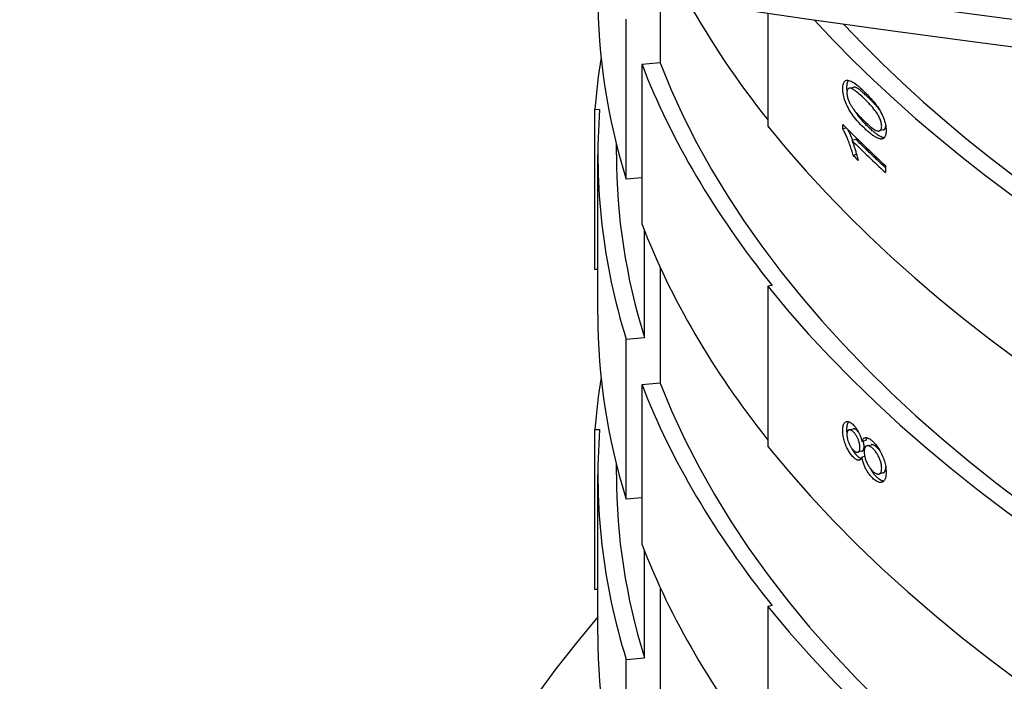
# Model space of a CAD drawing. Header units: millimetres. Extents: x 1916 to 7427, y 940 to 2454.
# Tile 20 of 26: x 2775 to 2796, y 1758 to 1773. Entities that reach past the tile are written whole.
import ezdxf

# ---------------------------------------------------------------- set-up
doc = ezdxf.new("R2010")
doc.units = ezdxf.units.MM
doc.layers.add('DETAIL', color=2, linetype='Continuous')

msp = doc.modelspace()

# ---------------------------------------------------------------- linework, layer by layer
at = {"layer": 'DETAIL'}
for p, q in [((2788.786, 1773.272), (2788.786, 1771.853)), ((2791.114, 1772.922), (2791.114, 1770.485)), ((2788.05, 1769.34), (2788.05, 1772.804)), ((2788.786, 1771.853), (2788.392, 1771.818)), ((2788.392, 1771.818), (2788.392, 1768.354)), ((2792.875, 1771.305), (2792.964, 1771.328)), ((2787.374, 1770.851), (2787.474, 1770.849)), ((2787.374, 1767.387), (2787.374, 1770.851)), ((2792.734, 1770.427), (2792.734, 1770.523)), ((2792.811, 1770.445), (2792.734, 1770.427)), ((2793.612, 1770.406), (2793.524, 1770.382)), ((2793.021, 1770.198), (2792.932, 1770.175)), ((2787.838, 1769.868), (2787.838, 1770.101)), ((2787.438, 1766.404), (2787.438, 1769.868)), ((2793.034, 1769.871), (2792.958, 1769.852)), ((2793.655, 1769.631), (2793.655, 1769.482)), ((2788.392, 1769.369), (2788.05, 1769.34)), ((2788.444, 1765.91), (2788.444, 1768.223)), ((2787.438, 1767.386), (2787.374, 1767.387)), ((2788.786, 1767.426), (2788.786, 1764.925)), ((2791.207, 1767.039), (2791.114, 1767.021)), ((2791.114, 1767.021), (2791.114, 1763.557)), ((2788.05, 1765.876), (2788.444, 1765.91)), ((2788.05, 1762.411), (2788.05, 1765.876)), ((2788.786, 1764.925), (2788.392, 1764.89)), ((2788.392, 1764.89), (2788.392, 1761.426)), ((2787.374, 1763.923), (2787.474, 1763.921)), ((2787.374, 1760.459), (2787.374, 1763.923)), ((2792.869, 1763.912), (2792.959, 1763.935)), ((2793.238, 1763.684), (2793.149, 1763.661)), ((2793.257, 1763.568), (2793.346, 1763.592)), ((2793.149, 1763.451), (2793.06, 1763.429)), ((2787.838, 1762.94), (2787.838, 1763.173)), ((2793.209, 1763.338), (2793.149, 1763.322)), ((2787.438, 1759.476), (2787.438, 1762.94)), ((2793.605, 1762.981), (2793.517, 1762.957)), ((2788.392, 1762.441), (2788.05, 1762.411)), ((2788.444, 1758.982), (2788.444, 1761.294)), ((2787.438, 1760.458), (2787.374, 1760.459)), ((2788.786, 1760.498), (2788.786, 1757.996)), ((2791.207, 1760.111), (2791.114, 1760.093)), ((2791.114, 1760.093), (2791.114, 1756.629)), ((2788.05, 1758.947), (2788.444, 1758.982)), ((2788.05, 1755.483), (2788.05, 1758.947))]:
    msp.add_line(p, q, dxfattribs=at)
at = {"layer": 'DETAIL', "flags": 128}
for points in [[(2797.527, 1772.05), (2795.646, 1772.293), (2793.769, 1772.546), (2791.899, 1772.81), (2790.034, 1773.084), (2788.176, 1773.369), (2786.324, 1773.664), (2784.478, 1773.97), (2782.639, 1774.286), (2780.808, 1774.612), (2778.984, 1774.948), (2777.167, 1775.295), (2775.358, 1775.651), (2773.557, 1776.018)], [(2792.734, 1771.299), (2792.735, 1771.33), (2792.737, 1771.358), (2792.741, 1771.383), (2792.747, 1771.405), (2792.754, 1771.424), (2792.763, 1771.441), (2792.773, 1771.454), (2792.785, 1771.465), (2792.798, 1771.473), (2792.813, 1771.478), (2792.828, 1771.48), (2792.846, 1771.479), (2792.865, 1771.476), (2792.885, 1771.47), (2792.906, 1771.461), (2792.929, 1771.451), (2792.954, 1771.437), (2792.979, 1771.421), (2793.007, 1771.402), (2793.038, 1771.378), (2793.072, 1771.35), (2793.11, 1771.317), (2793.15, 1771.28), (2793.194, 1771.238)], [(2792.824, 1771.321), (2792.824, 1771.331), (2792.824, 1771.34), (2792.825, 1771.348), (2792.825, 1771.357), (2792.826, 1771.365), (2792.826, 1771.373), (2792.827, 1771.381), (2792.828, 1771.388), (2792.829, 1771.396), (2792.831, 1771.403), (2792.832, 1771.41), (2792.834, 1771.416), (2792.835, 1771.422), (2792.837, 1771.429), (2792.839, 1771.434), (2792.841, 1771.44), (2792.843, 1771.445), (2792.846, 1771.45), (2792.848, 1771.455), (2792.851, 1771.46), (2792.854, 1771.464), (2792.857, 1771.468), (2792.86, 1771.472), (2792.863, 1771.476)], [(2793.194, 1770.447), (2793.154, 1770.486), (2793.117, 1770.525), (2793.081, 1770.563), (2793.048, 1770.601), (2793.017, 1770.638), (2792.987, 1770.675), (2792.96, 1770.711), (2792.935, 1770.746), (2792.911, 1770.781), (2792.889, 1770.816), (2792.868, 1770.852), (2792.849, 1770.887), (2792.831, 1770.922), (2792.815, 1770.957), (2792.8, 1770.992), (2792.786, 1771.026), (2792.774, 1771.061), (2792.763, 1771.096), (2792.754, 1771.13), (2792.747, 1771.164), (2792.742, 1771.198), (2792.737, 1771.232), (2792.735, 1771.266), (2792.734, 1771.299)], [(2792.828, 1771.248), (2792.828, 1771.251), (2792.827, 1771.254), (2792.827, 1771.257), (2792.827, 1771.26), (2792.826, 1771.263), (2792.826, 1771.266), (2792.826, 1771.269), (2792.826, 1771.272), (2792.826, 1771.275), (2792.825, 1771.278), (2792.825, 1771.281), (2792.825, 1771.285), (2792.825, 1771.288), (2792.825, 1771.291), (2792.825, 1771.294), (2792.824, 1771.297), (2792.824, 1771.3), (2792.824, 1771.303), (2792.824, 1771.306), (2792.824, 1771.309), (2792.824, 1771.312), (2792.824, 1771.315), (2792.824, 1771.318), (2792.824, 1771.321)], [(2793.194, 1771.085), (2793.158, 1771.12), (2793.123, 1771.152), (2793.091, 1771.181), (2793.061, 1771.207), (2793.033, 1771.23), (2793.007, 1771.25), (2792.983, 1771.267), (2792.962, 1771.281), (2792.942, 1771.292), (2792.925, 1771.3), (2792.91, 1771.305), (2792.897, 1771.307), (2792.885, 1771.307), (2792.874, 1771.305), (2792.865, 1771.302), (2792.856, 1771.297), (2792.849, 1771.291), (2792.842, 1771.283), (2792.837, 1771.274), (2792.832, 1771.263), (2792.829, 1771.251), (2792.826, 1771.238), (2792.825, 1771.222), (2792.824, 1771.206)], [(2793.283, 1771.108), (2793.261, 1771.129), (2793.241, 1771.148), (2793.221, 1771.167), (2793.201, 1771.185), (2793.183, 1771.201), (2793.165, 1771.217), (2793.148, 1771.232), (2793.131, 1771.245), (2793.115, 1771.258), (2793.101, 1771.27), (2793.086, 1771.28), (2793.073, 1771.29), (2793.06, 1771.298), (2793.048, 1771.306), (2793.037, 1771.312), (2793.026, 1771.318), (2793.016, 1771.322), (2793.007, 1771.326), (2792.998, 1771.328), (2792.99, 1771.329), (2792.983, 1771.33), (2792.977, 1771.33), (2792.97, 1771.329), (2792.964, 1771.328)], [(2793.194, 1771.238), (2793.234, 1771.199), (2793.271, 1771.161), (2793.307, 1771.123), (2793.341, 1771.086), (2793.373, 1771.049), (2793.403, 1771.013), (2793.432, 1770.978), (2793.458, 1770.943), (2793.483, 1770.908), (2793.506, 1770.873), (2793.528, 1770.838), (2793.548, 1770.803), (2793.567, 1770.769), (2793.585, 1770.734), (2793.601, 1770.699), (2793.615, 1770.664), (2793.628, 1770.629), (2793.64, 1770.595), (2793.649, 1770.56), (2793.657, 1770.526), (2793.663, 1770.493), (2793.668, 1770.459), (2793.67, 1770.426), (2793.671, 1770.393)], [(2792.824, 1771.206), (2792.824, 1771.197), (2792.825, 1771.189), (2792.825, 1771.18), (2792.826, 1771.171), (2792.827, 1771.162), (2792.828, 1771.153), (2792.83, 1771.144), (2792.831, 1771.135), (2792.833, 1771.126), (2792.835, 1771.117), (2792.838, 1771.107), (2792.84, 1771.098), (2792.843, 1771.088), (2792.846, 1771.079), (2792.849, 1771.069), (2792.853, 1771.059), (2792.856, 1771.049), (2792.86, 1771.039), (2792.864, 1771.029), (2792.869, 1771.019), (2792.873, 1771.009), (2792.878, 1770.999), (2792.883, 1770.988), (2792.888, 1770.978)], [(2793.576, 1770.481), (2793.575, 1770.498), (2793.573, 1770.516), (2793.571, 1770.534), (2793.567, 1770.553), (2793.562, 1770.573), (2793.556, 1770.593), (2793.549, 1770.613), (2793.541, 1770.635), (2793.532, 1770.656), (2793.522, 1770.678), (2793.511, 1770.701), (2793.499, 1770.725), (2793.485, 1770.749), (2793.469, 1770.774), (2793.451, 1770.8), (2793.431, 1770.828), (2793.408, 1770.856), (2793.384, 1770.886), (2793.357, 1770.916), (2793.329, 1770.948), (2793.298, 1770.98), (2793.266, 1771.014), (2793.231, 1771.049), (2793.194, 1771.085)], [(2793.523, 1770.846), (2793.516, 1770.855), (2793.508, 1770.865), (2793.501, 1770.875), (2793.493, 1770.884), (2793.484, 1770.894), (2793.476, 1770.905), (2793.467, 1770.915), (2793.458, 1770.925), (2793.449, 1770.936), (2793.44, 1770.946), (2793.43, 1770.957), (2793.42, 1770.968), (2793.41, 1770.979), (2793.4, 1770.99), (2793.389, 1771.001), (2793.378, 1771.012), (2793.367, 1771.024), (2793.356, 1771.036), (2793.344, 1771.047), (2793.333, 1771.059), (2793.32, 1771.071), (2793.308, 1771.083), (2793.296, 1771.095), (2793.283, 1771.108)], [(2792.888, 1770.978), (2792.895, 1770.965), (2792.903, 1770.951), (2792.911, 1770.937), (2792.919, 1770.923), (2792.928, 1770.909), (2792.938, 1770.895), (2792.948, 1770.88), (2792.958, 1770.866), (2792.969, 1770.851), (2792.981, 1770.835), (2792.993, 1770.82), (2793.005, 1770.804), (2793.018, 1770.788), (2793.032, 1770.772), (2793.046, 1770.756), (2793.06, 1770.74), (2793.075, 1770.723), (2793.091, 1770.706), (2793.107, 1770.689), (2793.123, 1770.672), (2793.14, 1770.654), (2793.158, 1770.636), (2793.176, 1770.619), (2793.194, 1770.6)], [(2793.283, 1770.47), (2793.266, 1770.486), (2793.25, 1770.503), (2793.234, 1770.519), (2793.218, 1770.535), (2793.203, 1770.551), (2793.188, 1770.567), (2793.174, 1770.582), (2793.16, 1770.598), (2793.146, 1770.614), (2793.132, 1770.629), (2793.119, 1770.644), (2793.106, 1770.66), (2793.094, 1770.675), (2793.082, 1770.69), (2793.07, 1770.705), (2793.059, 1770.72), (2793.048, 1770.735), (2793.037, 1770.75), (2793.027, 1770.764), (2793.017, 1770.779), (2793.007, 1770.793), (2792.998, 1770.808), (2792.988, 1770.823), (2792.979, 1770.837)], [(2793.194, 1770.6), (2793.231, 1770.565), (2793.266, 1770.533), (2793.298, 1770.504), (2793.329, 1770.478), (2793.358, 1770.456), (2793.384, 1770.436), (2793.409, 1770.419), (2793.431, 1770.405), (2793.451, 1770.394), (2793.469, 1770.386), (2793.485, 1770.382), (2793.499, 1770.38), (2793.511, 1770.38), (2793.522, 1770.382), (2793.532, 1770.386), (2793.541, 1770.39), (2793.549, 1770.397), (2793.556, 1770.404), (2793.562, 1770.413), (2793.567, 1770.424), (2793.571, 1770.436), (2793.573, 1770.45), (2793.575, 1770.465), (2793.576, 1770.481)], [(2792.958, 1769.852), (2792.951, 1769.88), (2792.943, 1769.908), (2792.935, 1769.935), (2792.927, 1769.962), (2792.919, 1769.989), (2792.91, 1770.016), (2792.901, 1770.043), (2792.892, 1770.07), (2792.883, 1770.096), (2792.873, 1770.123), (2792.863, 1770.149), (2792.853, 1770.175), (2792.843, 1770.2), (2792.833, 1770.225), (2792.823, 1770.249), (2792.812, 1770.272), (2792.802, 1770.294), (2792.793, 1770.315), (2792.783, 1770.336), (2792.773, 1770.356), (2792.763, 1770.375), (2792.753, 1770.393), (2792.744, 1770.41), (2792.734, 1770.427)], [(2792.949, 1770.18), (2792.945, 1770.191), (2792.94, 1770.202), (2792.936, 1770.213), (2792.932, 1770.224), (2792.927, 1770.235), (2792.923, 1770.246), (2792.918, 1770.256), (2792.914, 1770.266), (2792.91, 1770.277), (2792.905, 1770.287), (2792.901, 1770.297), (2792.897, 1770.306), (2792.892, 1770.316), (2792.888, 1770.325), (2792.884, 1770.334), (2792.879, 1770.344), (2792.875, 1770.353), (2792.871, 1770.361), (2792.867, 1770.37), (2792.862, 1770.378), (2792.858, 1770.387), (2792.854, 1770.395), (2792.85, 1770.403), (2792.845, 1770.411)], [(2793.573, 1770.207), (2793.563, 1770.207), (2793.553, 1770.207), (2793.541, 1770.209), (2793.53, 1770.211), (2793.518, 1770.215), (2793.505, 1770.219), (2793.492, 1770.224), (2793.478, 1770.23), (2793.464, 1770.237), (2793.449, 1770.244), (2793.434, 1770.253), (2793.419, 1770.262), (2793.403, 1770.273), (2793.386, 1770.284), (2793.369, 1770.296), (2793.351, 1770.31), (2793.333, 1770.324), (2793.315, 1770.339), (2793.296, 1770.354), (2793.277, 1770.371), (2793.257, 1770.389), (2793.236, 1770.407), (2793.215, 1770.427), (2793.194, 1770.447)], [(2793.628, 1770.233), (2793.618, 1770.235), (2793.607, 1770.238), (2793.597, 1770.241), (2793.585, 1770.245), (2793.574, 1770.25), (2793.562, 1770.255), (2793.549, 1770.262), (2793.536, 1770.268), (2793.523, 1770.276), (2793.51, 1770.284), (2793.496, 1770.293), (2793.482, 1770.302), (2793.467, 1770.313), (2793.452, 1770.324), (2793.437, 1770.335), (2793.421, 1770.347), (2793.405, 1770.36), (2793.389, 1770.374), (2793.372, 1770.388), (2793.355, 1770.403), (2793.337, 1770.419), (2793.32, 1770.435), (2793.302, 1770.452), (2793.283, 1770.47)], [(2793.671, 1770.393), (2793.671, 1770.378), (2793.67, 1770.364), (2793.67, 1770.351), (2793.668, 1770.339), (2793.667, 1770.327), (2793.665, 1770.315), (2793.663, 1770.304), (2793.66, 1770.294), (2793.657, 1770.284), (2793.654, 1770.275), (2793.65, 1770.266), (2793.647, 1770.258), (2793.642, 1770.251), (2793.638, 1770.244), (2793.633, 1770.238), (2793.628, 1770.232), (2793.622, 1770.227), (2793.616, 1770.222), (2793.61, 1770.218), (2793.603, 1770.215), (2793.596, 1770.212), (2793.589, 1770.21), (2793.581, 1770.208), (2793.573, 1770.207)], [(2793.612, 1770.406), (2793.616, 1770.407), (2793.619, 1770.409), (2793.623, 1770.41), (2793.626, 1770.412), (2793.63, 1770.414), (2793.633, 1770.416), (2793.636, 1770.419), (2793.639, 1770.421), (2793.641, 1770.424), (2793.644, 1770.427), (2793.646, 1770.43), (2793.648, 1770.434), (2793.651, 1770.437), (2793.652, 1770.441), (2793.654, 1770.445), (2793.656, 1770.45), (2793.657, 1770.454), (2793.659, 1770.459), (2793.66, 1770.464), (2793.661, 1770.469), (2793.662, 1770.474), (2793.662, 1770.48), (2793.663, 1770.486), (2793.663, 1770.492)], [(2792.932, 1770.175), (2792.938, 1770.16), (2792.944, 1770.144), (2792.951, 1770.127), (2792.957, 1770.111), (2792.963, 1770.093), (2792.97, 1770.075), (2792.976, 1770.057), (2792.982, 1770.039), (2792.989, 1770.02), (2792.995, 1770), (2793.001, 1769.98), (2793.008, 1769.959), (2793.014, 1769.939), (2793.02, 1769.919), (2793.026, 1769.9), (2793.031, 1769.881), (2793.036, 1769.862), (2793.041, 1769.844), (2793.046, 1769.827), (2793.05, 1769.809), (2793.055, 1769.793), (2793.058, 1769.777), (2793.062, 1769.761), (2793.065, 1769.746)], [(2793.655, 1769.587), (2793.628, 1769.613), (2793.601, 1769.638), (2793.574, 1769.663), (2793.547, 1769.688), (2793.52, 1769.714), (2793.494, 1769.739), (2793.467, 1769.765), (2793.44, 1769.79), (2793.414, 1769.815), (2793.387, 1769.841), (2793.361, 1769.866), (2793.334, 1769.891), (2793.308, 1769.917), (2793.281, 1769.942), (2793.255, 1769.968), (2793.229, 1769.993), (2793.203, 1770.019), (2793.177, 1770.044), (2793.151, 1770.07), (2793.125, 1770.095), (2793.099, 1770.121), (2793.073, 1770.147), (2793.047, 1770.172), (2793.021, 1770.198)], [(2792.734, 1763.899), (2792.735, 1763.925), (2792.736, 1763.949), (2792.738, 1763.971), (2792.742, 1763.991), (2792.746, 1764.009), (2792.751, 1764.026), (2792.757, 1764.041), (2792.764, 1764.054), (2792.772, 1764.065), (2792.781, 1764.074), (2792.791, 1764.082), (2792.801, 1764.087), (2792.813, 1764.091), (2792.825, 1764.093), (2792.837, 1764.094), (2792.85, 1764.092), (2792.863, 1764.089), (2792.876, 1764.084), (2792.89, 1764.078), (2792.905, 1764.069), (2792.92, 1764.059), (2792.935, 1764.047), (2792.951, 1764.034), (2792.967, 1764.018)], [(2792.824, 1763.921), (2792.824, 1763.931), (2792.824, 1763.941), (2792.825, 1763.951), (2792.825, 1763.96), (2792.826, 1763.969), (2792.826, 1763.978), (2792.827, 1763.986), (2792.828, 1763.994), (2792.83, 1764.002), (2792.831, 1764.01), (2792.832, 1764.017), (2792.834, 1764.024), (2792.836, 1764.031), (2792.837, 1764.038), (2792.839, 1764.044), (2792.841, 1764.05), (2792.844, 1764.056), (2792.846, 1764.061), (2792.849, 1764.067), (2792.851, 1764.072), (2792.854, 1764.076), (2792.857, 1764.081), (2792.86, 1764.085), (2792.863, 1764.089)], [(2792.967, 1764.018), (2792.977, 1764.008), (2792.987, 1763.997), (2792.997, 1763.986), (2793.007, 1763.974), (2793.016, 1763.962), (2793.025, 1763.949), (2793.034, 1763.936), (2793.043, 1763.923), (2793.052, 1763.91), (2793.06, 1763.896), (2793.068, 1763.881), (2793.076, 1763.866), (2793.084, 1763.851), (2793.091, 1763.836), (2793.098, 1763.82), (2793.105, 1763.804), (2793.112, 1763.787), (2793.118, 1763.77), (2793.124, 1763.753), (2793.129, 1763.735), (2793.135, 1763.717), (2793.14, 1763.699), (2793.144, 1763.68), (2793.149, 1763.661)], [(2792.964, 1763.321), (2792.948, 1763.338), (2792.932, 1763.356), (2792.917, 1763.374), (2792.902, 1763.393), (2792.888, 1763.414), (2792.874, 1763.435), (2792.861, 1763.457), (2792.848, 1763.48), (2792.835, 1763.503), (2792.823, 1763.528), (2792.811, 1763.554), (2792.8, 1763.58), (2792.79, 1763.607), (2792.78, 1763.634), (2792.771, 1763.661), (2792.763, 1763.688), (2792.757, 1763.714), (2792.751, 1763.741), (2792.746, 1763.767), (2792.742, 1763.794), (2792.738, 1763.82), (2792.736, 1763.847), (2792.735, 1763.873), (2792.734, 1763.899)], [(2792.966, 1763.866), (2792.956, 1763.875), (2792.947, 1763.884), (2792.937, 1763.891), (2792.928, 1763.897), (2792.919, 1763.903), (2792.911, 1763.907), (2792.902, 1763.91), (2792.894, 1763.912), (2792.886, 1763.914), (2792.879, 1763.914), (2792.872, 1763.913), (2792.865, 1763.911), (2792.858, 1763.908), (2792.852, 1763.904), (2792.847, 1763.899), (2792.842, 1763.893), (2792.837, 1763.886), (2792.834, 1763.879), (2792.831, 1763.87), (2792.828, 1763.86), (2792.826, 1763.849), (2792.825, 1763.838), (2792.824, 1763.825), (2792.823, 1763.812)], [(2792.823, 1763.812), (2792.824, 1763.797), (2792.825, 1763.783), (2792.826, 1763.768), (2792.828, 1763.753), (2792.83, 1763.738), (2792.833, 1763.723), (2792.837, 1763.708), (2792.841, 1763.693), (2792.846, 1763.677), (2792.851, 1763.662), (2792.857, 1763.646), (2792.864, 1763.63), (2792.87, 1763.614), (2792.877, 1763.599), (2792.885, 1763.585), (2792.892, 1763.571), (2792.9, 1763.557), (2792.908, 1763.544), (2792.916, 1763.532), (2792.924, 1763.52), (2792.933, 1763.509), (2792.942, 1763.498), (2792.951, 1763.488), (2792.96, 1763.479)], [(2792.827, 1763.855), (2792.827, 1763.857), (2792.826, 1763.86), (2792.826, 1763.863), (2792.826, 1763.866), (2792.826, 1763.869), (2792.826, 1763.871), (2792.825, 1763.874), (2792.825, 1763.877), (2792.825, 1763.88), (2792.825, 1763.882), (2792.825, 1763.885), (2792.825, 1763.888), (2792.825, 1763.891), (2792.824, 1763.893), (2792.824, 1763.896), (2792.824, 1763.899), (2792.824, 1763.902), (2792.824, 1763.905), (2792.824, 1763.907), (2792.824, 1763.91), (2792.824, 1763.913), (2792.824, 1763.916), (2792.824, 1763.918), (2792.824, 1763.921)], [(2793.055, 1763.888), (2793.051, 1763.893), (2793.046, 1763.897), (2793.041, 1763.901), (2793.037, 1763.905), (2793.032, 1763.909), (2793.028, 1763.912), (2793.024, 1763.916), (2793.019, 1763.918), (2793.015, 1763.921), (2793.011, 1763.924), (2793.007, 1763.926), (2793.003, 1763.928), (2792.999, 1763.93), (2792.995, 1763.931), (2792.991, 1763.933), (2792.987, 1763.934), (2792.984, 1763.935), (2792.98, 1763.936), (2792.976, 1763.936), (2792.973, 1763.936), (2792.969, 1763.936), (2792.966, 1763.936), (2792.962, 1763.935), (2792.959, 1763.935)], [(2793.106, 1763.533), (2793.105, 1763.548), (2793.105, 1763.562), (2793.103, 1763.577), (2793.101, 1763.592), (2793.099, 1763.607), (2793.095, 1763.622), (2793.092, 1763.637), (2793.088, 1763.652), (2793.083, 1763.668), (2793.077, 1763.683), (2793.072, 1763.699), (2793.065, 1763.714), (2793.058, 1763.73), (2793.051, 1763.744), (2793.044, 1763.759), (2793.036, 1763.773), (2793.028, 1763.786), (2793.02, 1763.799), (2793.012, 1763.811), (2793.003, 1763.823), (2792.994, 1763.835), (2792.985, 1763.846), (2792.976, 1763.856), (2792.966, 1763.866)], [(2793.077, 1763.865), (2793.076, 1763.866), (2793.075, 1763.867), (2793.074, 1763.868), (2793.073, 1763.869), (2793.072, 1763.87), (2793.071, 1763.871), (2793.071, 1763.872), (2793.07, 1763.873), (2793.069, 1763.874), (2793.068, 1763.875), (2793.067, 1763.876), (2793.066, 1763.877), (2793.065, 1763.878), (2793.064, 1763.879), (2793.063, 1763.88), (2793.063, 1763.881), (2793.062, 1763.882), (2793.061, 1763.883), (2793.06, 1763.884), (2793.059, 1763.885), (2793.058, 1763.886), (2793.057, 1763.887), (2793.056, 1763.887), (2793.055, 1763.888)], [(2793.149, 1763.661), (2793.154, 1763.675), (2793.159, 1763.687), (2793.165, 1763.698), (2793.171, 1763.708), (2793.177, 1763.717), (2793.185, 1763.725), (2793.192, 1763.731), (2793.2, 1763.736), (2793.209, 1763.74), (2793.218, 1763.743), (2793.228, 1763.745), (2793.238, 1763.745), (2793.248, 1763.744), (2793.259, 1763.743), (2793.27, 1763.74), (2793.282, 1763.735), (2793.293, 1763.73), (2793.306, 1763.724), (2793.318, 1763.716), (2793.331, 1763.708), (2793.344, 1763.698), (2793.358, 1763.687), (2793.372, 1763.675), (2793.386, 1763.662)], [(2793.149, 1763.451), (2793.153, 1763.452), (2793.157, 1763.454), (2793.16, 1763.456), (2793.163, 1763.457), (2793.166, 1763.46), (2793.169, 1763.462), (2793.172, 1763.465), (2793.175, 1763.468), (2793.177, 1763.471), (2793.179, 1763.475), (2793.181, 1763.479), (2793.183, 1763.483), (2793.185, 1763.488), (2793.187, 1763.493), (2793.188, 1763.498), (2793.19, 1763.503), (2793.191, 1763.509), (2793.192, 1763.515), (2793.193, 1763.521), (2793.193, 1763.527), (2793.194, 1763.534), (2793.194, 1763.541), (2793.195, 1763.548), (2793.195, 1763.556)], [(2793.195, 1763.556), (2793.195, 1763.561), (2793.195, 1763.565), (2793.194, 1763.57), (2793.194, 1763.574), (2793.194, 1763.579), (2793.194, 1763.584), (2793.193, 1763.588), (2793.193, 1763.593), (2793.192, 1763.598), (2793.192, 1763.602), (2793.191, 1763.607), (2793.191, 1763.612), (2793.19, 1763.617), (2793.189, 1763.621), (2793.188, 1763.626), (2793.187, 1763.631), (2793.186, 1763.636), (2793.186, 1763.64), (2793.184, 1763.645), (2793.183, 1763.65), (2793.182, 1763.655), (2793.181, 1763.659), (2793.18, 1763.664), (2793.178, 1763.669)], [(2793.387, 1763.508), (2793.374, 1763.52), (2793.36, 1763.531), (2793.348, 1763.541), (2793.335, 1763.549), (2793.323, 1763.556), (2793.312, 1763.562), (2793.301, 1763.566), (2793.29, 1763.569), (2793.28, 1763.57), (2793.27, 1763.57), (2793.26, 1763.569), (2793.251, 1763.567), (2793.242, 1763.563), (2793.235, 1763.558), (2793.228, 1763.551), (2793.221, 1763.544), (2793.216, 1763.535), (2793.211, 1763.525), (2793.207, 1763.514), (2793.204, 1763.501), (2793.201, 1763.488), (2793.199, 1763.473), (2793.198, 1763.457), (2793.198, 1763.44)], [(2793.238, 1763.684), (2793.239, 1763.687), (2793.24, 1763.69), (2793.241, 1763.693), (2793.242, 1763.696), (2793.243, 1763.699), (2793.244, 1763.701), (2793.245, 1763.704), (2793.246, 1763.706), (2793.247, 1763.709), (2793.248, 1763.711), (2793.25, 1763.714), (2793.251, 1763.716), (2793.252, 1763.719), (2793.253, 1763.721), (2793.254, 1763.723), (2793.256, 1763.725), (2793.257, 1763.727), (2793.258, 1763.729), (2793.26, 1763.731), (2793.261, 1763.733), (2793.263, 1763.735), (2793.264, 1763.737), (2793.265, 1763.739), (2793.267, 1763.741)], [(2793.476, 1763.531), (2793.469, 1763.537), (2793.463, 1763.543), (2793.457, 1763.548), (2793.451, 1763.553), (2793.444, 1763.558), (2793.438, 1763.562), (2793.433, 1763.567), (2793.427, 1763.571), (2793.421, 1763.574), (2793.415, 1763.577), (2793.41, 1763.58), (2793.404, 1763.583), (2793.399, 1763.585), (2793.394, 1763.588), (2793.388, 1763.589), (2793.383, 1763.591), (2793.378, 1763.592), (2793.374, 1763.593), (2793.369, 1763.593), (2793.364, 1763.594), (2793.359, 1763.594), (2793.355, 1763.593), (2793.35, 1763.593), (2793.346, 1763.592)], [(2793.386, 1763.662), (2793.406, 1763.643), (2793.425, 1763.622), (2793.443, 1763.601), (2793.462, 1763.578), (2793.479, 1763.555), (2793.496, 1763.53), (2793.513, 1763.505), (2793.529, 1763.478), (2793.545, 1763.451), (2793.56, 1763.422), (2793.574, 1763.392), (2793.588, 1763.362), (2793.601, 1763.33), (2793.613, 1763.3), (2793.624, 1763.269), (2793.634, 1763.238), (2793.643, 1763.207), (2793.65, 1763.177), (2793.657, 1763.146), (2793.662, 1763.116), (2793.666, 1763.086), (2793.669, 1763.056), (2793.67, 1763.026), (2793.671, 1762.996)], [(2793.053, 1763.344), (2793.048, 1763.349), (2793.042, 1763.355), (2793.037, 1763.361), (2793.031, 1763.367), (2793.026, 1763.373), (2793.021, 1763.379), (2793.016, 1763.385), (2793.01, 1763.391), (2793.005, 1763.398), (2793, 1763.404), (2792.995, 1763.411), (2792.99, 1763.418), (2792.985, 1763.425), (2792.98, 1763.432), (2792.976, 1763.439), (2792.971, 1763.446), (2792.966, 1763.453), (2792.961, 1763.46), (2792.957, 1763.468), (2792.952, 1763.475), (2792.948, 1763.483), (2792.943, 1763.491), (2792.939, 1763.499), (2792.934, 1763.507)], [(2792.96, 1763.479), (2792.97, 1763.469), (2792.981, 1763.46), (2792.99, 1763.452), (2793, 1763.445), (2793.009, 1763.439), (2793.018, 1763.435), (2793.027, 1763.431), (2793.035, 1763.429), (2793.043, 1763.428), (2793.05, 1763.427), (2793.058, 1763.428), (2793.065, 1763.43), (2793.071, 1763.433), (2793.077, 1763.437), (2793.083, 1763.442), (2793.087, 1763.448), (2793.092, 1763.455), (2793.095, 1763.463), (2793.099, 1763.472), (2793.101, 1763.482), (2793.103, 1763.494), (2793.105, 1763.506), (2793.105, 1763.519), (2793.106, 1763.533)], [(2793.131, 1763.287), (2793.128, 1763.288), (2793.125, 1763.29), (2793.122, 1763.291), (2793.119, 1763.293), (2793.116, 1763.294), (2793.113, 1763.296), (2793.11, 1763.298), (2793.107, 1763.3), (2793.103, 1763.302), (2793.1, 1763.304), (2793.097, 1763.306), (2793.094, 1763.309), (2793.091, 1763.311), (2793.087, 1763.314), (2793.084, 1763.316), (2793.081, 1763.319), (2793.077, 1763.322), (2793.074, 1763.325), (2793.071, 1763.327), (2793.067, 1763.331), (2793.064, 1763.334), (2793.06, 1763.337), (2793.057, 1763.34), (2793.053, 1763.344)], [(2793.198, 1763.44), (2793.198, 1763.422), (2793.199, 1763.404), (2793.201, 1763.386), (2793.204, 1763.368), (2793.207, 1763.349), (2793.211, 1763.331), (2793.216, 1763.312), (2793.221, 1763.293), (2793.227, 1763.274), (2793.234, 1763.254), (2793.242, 1763.235), (2793.25, 1763.215), (2793.259, 1763.195), (2793.269, 1763.176), (2793.278, 1763.158), (2793.288, 1763.14), (2793.299, 1763.123), (2793.31, 1763.106), (2793.321, 1763.09), (2793.333, 1763.075), (2793.345, 1763.06), (2793.357, 1763.046), (2793.37, 1763.032), (2793.383, 1763.019)], [(2793.576, 1763.085), (2793.575, 1763.103), (2793.574, 1763.121), (2793.572, 1763.14), (2793.57, 1763.158), (2793.566, 1763.177), (2793.562, 1763.196), (2793.557, 1763.215), (2793.552, 1763.234), (2793.545, 1763.253), (2793.538, 1763.273), (2793.531, 1763.292), (2793.522, 1763.312), (2793.513, 1763.331), (2793.503, 1763.35), (2793.493, 1763.369), (2793.483, 1763.386), (2793.473, 1763.404), (2793.462, 1763.42), (2793.45, 1763.436), (2793.438, 1763.452), (2793.426, 1763.466), (2793.414, 1763.481), (2793.401, 1763.494), (2793.387, 1763.508)], [(2793.543, 1763.453), (2793.54, 1763.457), (2793.538, 1763.461), (2793.535, 1763.464), (2793.533, 1763.467), (2793.53, 1763.471), (2793.527, 1763.474), (2793.525, 1763.478), (2793.522, 1763.481), (2793.519, 1763.484), (2793.516, 1763.488), (2793.514, 1763.491), (2793.511, 1763.494), (2793.508, 1763.497), (2793.505, 1763.501), (2793.502, 1763.504), (2793.499, 1763.507), (2793.497, 1763.51), (2793.494, 1763.513), (2793.491, 1763.516), (2793.488, 1763.519), (2793.485, 1763.522), (2793.482, 1763.525), (2793.479, 1763.528), (2793.476, 1763.531)], [(2793.149, 1763.322), (2793.144, 1763.311), (2793.14, 1763.302), (2793.135, 1763.293), (2793.129, 1763.285), (2793.124, 1763.278), (2793.118, 1763.272), (2793.111, 1763.267), (2793.105, 1763.263), (2793.098, 1763.26), (2793.091, 1763.258), (2793.084, 1763.256), (2793.076, 1763.256), (2793.068, 1763.257), (2793.06, 1763.258), (2793.051, 1763.261), (2793.042, 1763.264), (2793.033, 1763.268), (2793.024, 1763.273), (2793.015, 1763.279), (2793.005, 1763.286), (2792.995, 1763.293), (2792.985, 1763.302), (2792.975, 1763.311), (2792.964, 1763.321)], [(2793.382, 1762.867), (2793.367, 1762.881), (2793.353, 1762.896), (2793.339, 1762.912), (2793.325, 1762.928), (2793.312, 1762.944), (2793.299, 1762.961), (2793.287, 1762.978), (2793.275, 1762.996), (2793.263, 1763.014), (2793.252, 1763.033), (2793.241, 1763.052), (2793.231, 1763.072), (2793.221, 1763.091), (2793.212, 1763.112), (2793.203, 1763.132), (2793.195, 1763.152), (2793.187, 1763.173), (2793.18, 1763.194), (2793.174, 1763.215), (2793.168, 1763.236), (2793.162, 1763.257), (2793.157, 1763.279), (2793.153, 1763.3), (2793.149, 1763.322)], [(2793.471, 1762.89), (2793.464, 1762.897), (2793.457, 1762.904), (2793.45, 1762.911), (2793.443, 1762.918), (2793.436, 1762.926), (2793.429, 1762.933), (2793.422, 1762.941), (2793.416, 1762.948), (2793.409, 1762.956), (2793.403, 1762.964), (2793.397, 1762.972), (2793.391, 1762.98), (2793.385, 1762.988), (2793.379, 1762.997), (2793.373, 1763.005), (2793.367, 1763.014), (2793.361, 1763.022), (2793.356, 1763.031), (2793.35, 1763.04), (2793.345, 1763.049), (2793.34, 1763.058), (2793.335, 1763.067), (2793.33, 1763.076), (2793.325, 1763.085)], [(2793.671, 1762.996), (2793.67, 1762.967), (2793.669, 1762.941), (2793.666, 1762.916), (2793.662, 1762.893), (2793.657, 1762.872), (2793.65, 1762.853), (2793.643, 1762.837), (2793.634, 1762.822), (2793.624, 1762.809), (2793.613, 1762.799), (2793.601, 1762.79), (2793.588, 1762.784), (2793.574, 1762.779), (2793.559, 1762.777), (2793.544, 1762.777), (2793.528, 1762.778), (2793.512, 1762.782), (2793.495, 1762.788), (2793.478, 1762.796), (2793.46, 1762.806), (2793.441, 1762.818), (2793.422, 1762.832), (2793.402, 1762.848), (2793.382, 1762.867)], [(2793.383, 1763.019), (2793.395, 1763.008), (2793.407, 1762.998), (2793.419, 1762.989), (2793.431, 1762.981), (2793.443, 1762.974), (2793.455, 1762.968), (2793.467, 1762.963), (2793.478, 1762.959), (2793.489, 1762.956), (2793.5, 1762.955), (2793.51, 1762.956), (2793.519, 1762.958), (2793.528, 1762.961), (2793.536, 1762.966), (2793.543, 1762.973), (2793.55, 1762.981), (2793.556, 1762.991), (2793.561, 1763.001), (2793.566, 1763.013), (2793.569, 1763.025), (2793.572, 1763.039), (2793.574, 1763.053), (2793.575, 1763.069), (2793.576, 1763.085)], [(2793.605, 1762.98), (2793.61, 1762.982), (2793.614, 1762.984), (2793.618, 1762.986), (2793.622, 1762.988), (2793.626, 1762.991), (2793.63, 1762.995), (2793.633, 1762.998), (2793.636, 1763.003), (2793.64, 1763.007), (2793.643, 1763.012), (2793.645, 1763.017), (2793.648, 1763.022), (2793.65, 1763.027), (2793.653, 1763.033), (2793.655, 1763.039), (2793.656, 1763.045), (2793.658, 1763.052), (2793.659, 1763.058), (2793.661, 1763.065), (2793.662, 1763.072), (2793.662, 1763.08), (2793.663, 1763.087), (2793.663, 1763.095), (2793.664, 1763.103)], [(2793.617, 1762.802), (2793.611, 1762.803), (2793.606, 1762.804), (2793.6, 1762.806), (2793.595, 1762.807), (2793.589, 1762.809), (2793.583, 1762.811), (2793.578, 1762.814), (2793.572, 1762.816), (2793.566, 1762.819), (2793.56, 1762.822), (2793.554, 1762.826), (2793.548, 1762.829), (2793.542, 1762.833), (2793.536, 1762.837), (2793.53, 1762.841), (2793.523, 1762.846), (2793.517, 1762.85), (2793.511, 1762.855), (2793.504, 1762.861), (2793.498, 1762.866), (2793.491, 1762.872), (2793.484, 1762.878), (2793.478, 1762.884), (2793.471, 1762.89)]]:
    msp.add_lwpolyline(points, dxfattribs=at)
at = {"layer": 'DETAIL'}
for centre, major_axis, start_param, end_param in [((2839.838, 1857.123), (174.121, 0), 3.272423, 6.152355), ((2839.838, 1776.796), (-52, 0), 0.191304, 3.008567), ((2839.838, 1776.796), (-52.5, 0), 0.381595, 3.013008), ((2839.838, 1773.332), (-52.4, 0), 0, 0.152987), ((2839.838, 1780.26), (-52.4, 0), 0.273653, 0.37681), ((2839.838, 1773.332), (-52.5, 0), 0.381595, 3.141593), ((2839.838, 1780.26), (-52.5, 0), 0.381595, 2.869159), ((2839.838, 1783.725), (52.5, 0), 3.57184, 5.852938), ((2839.838, 1783.725), (52, 0), 3.580092, 5.844686), ((2839.838, 1769.868), (-52.5, 0), 6.202696, 6.245733), ((2839.838, 1776.796), (-52.4, 0), 0.191157, 0.381595), ((2839.838, 1769.868), (-52.5, 0), 0.381595, 3.207624), ((2839.838, 1769.868), (-52.4, 0), 6.245733, 6.436172), ((2839.838, 1782.115), (52.5, 0), 3.598986, 3.637226), ((2839.838, 1781.966), (-52.5, 0), 0.465843, 0.495634), ((2839.838, 1769.868), (-52, 0), 0, 0.15284), ((2839.838, 1781.669), (-52.5, 0), 0.466946, 0.471476), ((2839.838, 1769.868), (-52, 0), 0.191304, 3.135694), ((2839.838, 1773.332), (-52.4, 0), 0.191157, 0.37681), ((2839.838, 1766.404), (-52.4, 0), 0, 0.152987), ((2839.838, 1766.404), (-52.5, 0), 0.381595, 3.141593), ((2839.838, 1762.94), (-52.5, 0), 6.202696, 6.245733), ((2839.838, 1769.868), (-52.4, 0), 0.191157, 0.381595), ((2839.838, 1762.94), (-52.5, 0), 0.381595, 3.207624), ((2839.838, 1762.94), (-52.4, 0), 6.245733, 6.436172), ((2839.838, 1762.94), (-52, 0), 0, 0.15284), ((2839.838, 1762.94), (-52, 0), 0.191304, 3.135694), ((2839.838, 1766.404), (-52.4, 0), 0.191157, 0.37681), ((2839.838, 1748.651), (57, 0), 2.73709, 6.683207), ((2839.838, 1759.476), (-52.4, 0), 0, 0.152987), ((2839.838, 1759.476), (-52.5, 0), 0.381595, 3.141593)]:
    msp.add_ellipse(centre, major_axis=major_axis, ratio=0.5, start_param=start_param, end_param=end_param, dxfattribs=at)

doc.saveas('drawing.dxf')
